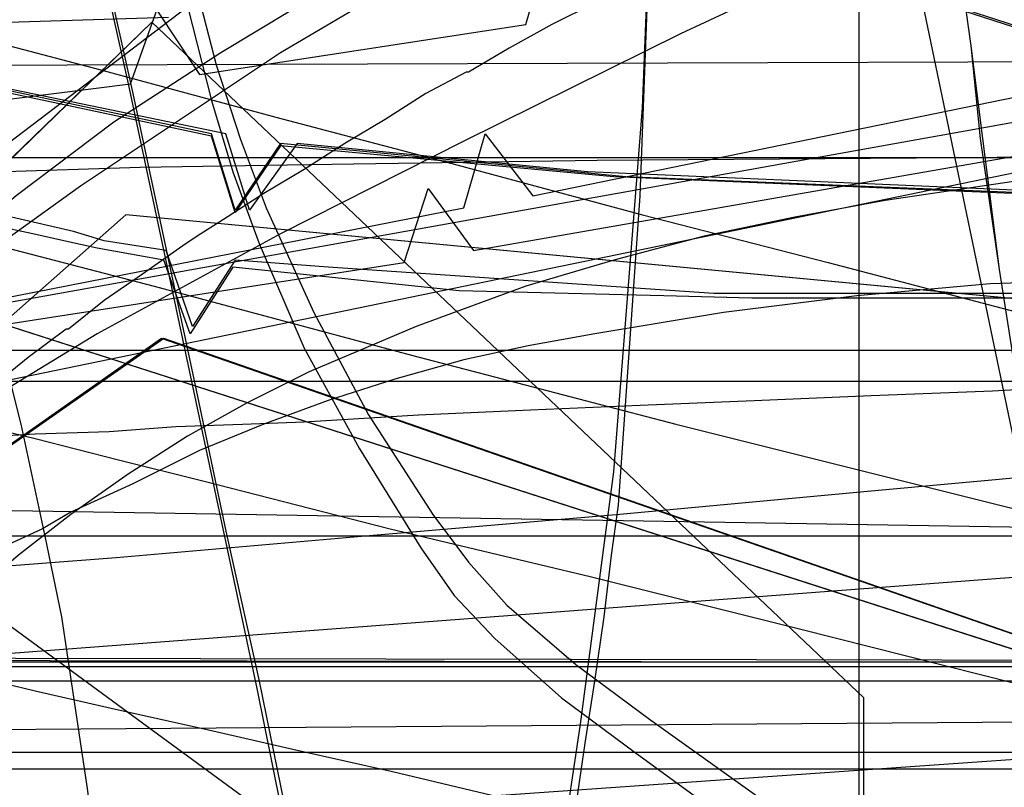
# Model space of a CAD drawing. Header units: millimetres. Extents: x 0 to 1231, y -1 to 564.
# Tile 121 of 163: x 24 to 65, y 64 to 96. Entities that reach past the tile are written whole.
import ezdxf

# ---------------------------------------------------------------- set-up
doc = ezdxf.new("R2010")
doc.units = ezdxf.units.MM
doc.layers.add('1', color=7, linetype='Continuous')

# ---------------------------------------------------------------- blocks, each defined once
blk = doc.blocks.new('PART001')
at = {"layer": '1'}
blk.add_lwpolyline([(763.1, 0), (763.1, 64.3), (0, 64.3), (0, 0)], close=True, dxfattribs=at)
blk = doc.blocks.new('PART004')
at = {"layer": '1'}
blk.add_lwpolyline([(48.1, 96.5), (46.3, 95.6), (44.5, 94.6), (42.8, 93.6), (42.7, 93.6), (41, 92.7), (39.3, 91.6), (37.6, 90.6), (35.9, 89.5), (34.2, 88.5), (32.5, 87.4), (31.4, 86.7), (30.8, 86.3), (29.1, 85.1), (27.5, 84), (26, 82.8), (25.9, 82.8), (24.3, 81.6), (21.1, 79)], dxfattribs=at)
blk = doc.blocks.new('PART005')
at = {"layer": '1'}
blk.add_lwpolyline([(13.4, 42.7), (17.4, 41.2), (13.4, 39.7), (0, 21), (30, 0), (93.8, 22.2), (91.4, 36.6), (90.8, 39.7), (87.6, 41.2), (90.8, 42.7), (91.4, 45.8), (93.8, 60.2), (30, 82.4), (0, 61.4)], close=True, dxfattribs=at)
blk = doc.blocks.new('PART006')
at = {"layer": '1'}
blk.add_lwpolyline([(176.1, 0), (176.1, 81.9), (0, 81.9), (0, 0)], close=True, dxfattribs=at)
blk = doc.blocks.new('PART007')
at = {"layer": '1'}
blk.add_lwpolyline([(2.2, 100.4), (2.9, 95.3), (3.7, 89.9), (4.6, 84.5), (5.3, 80.2), (40.1, 85.6), (41.1, 88.7), (43, 86.1), (142.1, 103.4)], dxfattribs=at)
blk = doc.blocks.new('PART008')
at = {"layer": '1'}
blk.add_lwpolyline([(196.6, 0), (196.6, 68.8), (0, 68.8), (0, 0)], close=True, dxfattribs=at)
blk = doc.blocks.new('PART009')
at = {"layer": '1'}
blk.add_lwpolyline([(227.4, 120.5), (0, 79.7), (4.2, 29.3), (14.4, 29.1), (15.5, 1.9), (43.5, 0.1), (45.1, 2.9), (46.5, 0), (72.7, 0), (104.4, 0.3), (136.2, 0.9), (138.5, 1), (149.9, 1.5), (163.2, 2.2)], dxfattribs=at)
blk = doc.blocks.new('PART010')
at = {"layer": '1'}
blk.add_lwpolyline([(173.9, 0.1), (174, 68.6), (0.4, 68.9), (0, 0)], close=True, dxfattribs=at)
blk = doc.blocks.new('PART015')
at = {"layer": '1'}
blk.add_lwpolyline([(281, 0), (289, 23.6), (7.3, 114.3), (0, 90.5)], close=True, dxfattribs=at)
blk = doc.blocks.new('PART017')
at = {"layer": '1'}
blk.add_lwpolyline([(737.9, 0), (737.9, 64.3), (0, 64.3), (0, 0)], close=True, dxfattribs=at)
blk = doc.blocks.new('PART020')
at = {"layer": '1'}
blk.add_lwpolyline([(1.3, 99.3), (1.9, 94), (2.4, 89.8), (28.6, 93.1), (29.7, 96.2), (31.5, 93.5), (45.2, 95.6), (46.1, 98.7)], dxfattribs=at)
blk = doc.blocks.new('PART021')
at = {"layer": '1'}
blk.add_lwpolyline([(0, 81.9), (0, 0), (176.1, 0), (176.1, 81.9)], close=True, dxfattribs=at)
blk = doc.blocks.new('PART027')
at = {"layer": '1'}
blk.add_lwpolyline([(59.2, 106.3), (35.3, 129.4), (26.5, 129.4), (0, 105.8), (0, 1), (14.9, 0.5), (28.1, 0.1), (29.6, 3), (31, 0), (43.5, 0.2), (59.2, 0.2)], close=True, dxfattribs=at)
blk = doc.blocks.new('PART028')
at = {"layer": '1'}
blk.add_lwpolyline([(3.7, 102), (5.9, 91), (7.1, 85.5), (8, 81.1), (42.6, 87.9), (43.5, 91), (45.5, 88.4), (144, 108.6)], dxfattribs=at)
blk = doc.blocks.new('PART032')
at = {"layer": '1'}
blk.add_lwpolyline([(627.5, 0), (627.5, 74.1), (0, 74.1), (0, 0)], close=True, dxfattribs=at)
blk = doc.blocks.new('PART033')
at = {"layer": '1'}
blk.add_lwpolyline([(68.6, 0), (68.6, 68.6), (0, 68.6), (0, 0)], close=True, dxfattribs=at)
blk = doc.blocks.new('PART037')
at = {"layer": '1'}
blk.add_lwpolyline([(66.7, 88.6), (47.8, 89.4), (35.6, 90.6), (33.6, 87.8), (32.6, 91), (15.2, 94.6), (0, 54.4)], dxfattribs=at)
blk = doc.blocks.new('PART041')
at = {"layer": '1'}
blk.add_lwpolyline([(77.8, 84.3), (53.1, 84.3), (36.9, 85.4), (33, 85.7), (31.2, 82.9), (30.1, 86.1), (27.5, 86.5), (26.2, 86.9), (23.6, 87.5), (23.6, 87.6), (22.4, 88), (21.1, 88.4), (20, 88.9), (19.9, 89), (18.7, 89.5), (17.5, 90.1), (16.5, 90.5), (0, 60.2)], dxfattribs=at)
blk = doc.blocks.new('PART043')
at = {"layer": '1'}
blk.add_lwpolyline([(218.1, 0.2), (218.3, 68.6), (0.4, 69), (0, 0)], close=True, dxfattribs=at)
blk = doc.blocks.new('PART045')
at = {"layer": '1'}
blk.add_lwpolyline([(395, 276), (337.1, 272.6), (279.2, 269.7), (221.2, 267.4), (164.8, 265.9), (163.3, 262.9), (161.8, 265.8), (122.7, 265.3), (82, 265.1), (0.7, 265.3), (0, 65.8), (81.4, 66.4), (122.1, 66.4), (161.3, 65.9), (162.8, 68.8), (164.2, 65.8), (200.5, 64.4), (238.3, 62.6), (313.9, 58.2), (389.4, 53)], dxfattribs=at)
blk = doc.blocks.new('PART046')
at = {"layer": '1'}
blk.add_lwpolyline([(0, 25.8), (25.9, 0), (33.9, 0), (59.2, 24.6), (59.2, 152.2), (45.6, 154.3), (32.8, 155.9), (30.9, 153.2), (29.8, 156.3), (15.9, 157.6), (0, 158.7)], close=True, dxfattribs=at)
blk = doc.blocks.new('PART049')
at = {"layer": '1'}
blk.add_lwpolyline([(218.2, 0.1), (218.3, 68.6), (0.4, 69), (0, 0)], close=True, dxfattribs=at)
blk = doc.blocks.new('PART050')
at = {"layer": '1'}
blk.add_lwpolyline([(0.3, 80.6), (3.2, 79), (0.2, 77.6), (0.2, 16.3), (3.2, 14.8), (0.2, 13.3), (0, 0), (88.9, 0.4), (90.4, 3.4), (91.8, 0.4), (178.2, 0.8), (178.6, 14.5), (175.7, 16), (178.7, 17.5), (178.7, 78.6), (175.7, 80.1), (178.7, 81.5), (179.1, 94.3), (92, 94.2), (90.5, 91.2), (89, 94.1), (0.7, 93.8)], close=True, dxfattribs=at)
blk = doc.blocks.new('PART052')
at = {"layer": '1'}
blk.add_lwpolyline([(182.1, 74.5), (173.4, 80.6), (0, 80.6), (0, 0), (182.6, 0)], close=True, dxfattribs=at)
blk = doc.blocks.new('PART056')
at = {"layer": '1'}
blk.add_lwpolyline([(201.1, 48.4), (201.4, 52.4), (201.4, 52.6), (201.6, 56.3), (201.7, 60.2), (201.9, 68.1), (202, 71.2), (28.4, 87.6), (0, 62.5), (15.9, 45.3), (20.2, 43.8), (15.9, 42.3), (0, 25.2), (28.4, 0), (202, 16.5), (201.4, 35.1), (200.9, 42.3), (197.8, 43.8), (200.9, 45.3)], close=True, dxfattribs=at)
blk = doc.blocks.new('PART057')
at = {"layer": '1'}
blk.add_lwpolyline([(173.9, 0.1), (174.1, 68.6), (0.4, 68.9), (0, 0)], close=True, dxfattribs=at)
blk = doc.blocks.new('PART060')
at = {"layer": '1'}
blk.add_lwpolyline([(59.4, 67.3), (29.5, 95.7), (0.3, 67.4), (0, 0), (14.2, 0.5), (27.9, 1.2), (29.2, 4.2), (30.9, 1.3), (44.3, 2.5), (59.4, 4.2)], close=True, dxfattribs=at)
blk = doc.blocks.new('PART061')
at = {"layer": '1'}
blk.add_lwpolyline([(59.4, 67.3), (29.5, 95.7), (0.3, 67.3), (0, 0), (14.2, 0.4), (28, 1.2), (29.2, 4.2), (30.9, 1.3), (44.3, 2.4), (59.4, 4.2)], close=True, dxfattribs=at)
blk = doc.blocks.new('PART062')
at = {"layer": '1'}
blk.add_lwpolyline([(59.2, 106.2), (35.3, 129.4), (26.5, 129.4), (0, 105.8), (0, 1), (14.9, 0.5), (28.1, 0), (29.6, 3), (31, 0), (43.5, 0.2), (59.2, 0.2)], close=True, dxfattribs=at)
blk = doc.blocks.new('PART063')
at = {"layer": '1'}
blk.add_lwpolyline([(226.8, 122.6), (0, 75.8), (5.1, 29.6), (15.3, 29.7), (17.2, 0.9), (44.8, 0.1), (46.3, 3), (47.7, 0.1), (62, 0), (86.7, 0.1), (111.3, 0.5), (120.8, 0.9), (134.1, 1.6), (135.4, 1.7), (137.9, 1.8), (141.6, 2.1), (145.4, 2.3), (153, 2.9), (156.8, 3.3)], dxfattribs=at)
blk = doc.blocks.new('PART064')
at = {"layer": '1'}
blk.add_lwpolyline([(0.3, 80.6), (3.2, 79), (0.2, 77.6), (0.3, 16.2), (3.2, 14.7), (0.2, 13.3), (0, 0), (88.9, 0.4), (90.3, 3.4), (91.8, 0.4), (178.2, 0.8), (178.6, 14.5), (175.7, 16), (178.6, 17.5), (178.6, 78.6), (175.7, 80.1), (178.7, 81.5), (179.1, 94.3), (92, 94.2), (90.5, 91.2), (89, 94.1), (0.7, 93.8)], close=True, dxfattribs=at)
blk = doc.blocks.new('PART065')
at = {"layer": '1'}
blk.add_lwpolyline([(7.3, 114.4), (0, 90.5), (280.9, 0), (289, 23.6)], close=True, dxfattribs=at)
blk = doc.blocks.new('PART066')
at = {"layer": '1'}
blk.add_lwpolyline([(71.6, 88.3), (49.4, 89.2), (34.9, 90.6), (33, 87.8), (32, 91), (14.6, 94.7), (0, 55.5)], dxfattribs=at)
blk = doc.blocks.new('PART071')
at = {"layer": '1'}
blk.add_lwpolyline([(201.1, 48.4), (201.4, 52.4), (201.4, 52.6), (201.6, 56.3), (201.7, 60.2), (201.9, 68.1), (201.9, 71.2), (28.4, 87.6), (0, 62.5), (15.9, 45.3), (20.2, 43.8), (15.9, 42.4), (0, 25.2), (28.4, 0), (201.9, 16.4), (201.4, 35.1), (200.9, 42.4), (197.8, 43.8), (200.9, 45.3)], close=True, dxfattribs=at)
blk = doc.blocks.new('PART072')
at = {"layer": '1'}
blk.add_lwpolyline([(0, 146.8), (23.1, 0), (92.3, 1.9), (76.7, 40.7), (75.2, 44.9), (73.4, 50), (71.3, 56.3), (70.1, 60.5), (69.5, 62.7), (68.9, 64.8), (68.4, 66.8), (68.4, 66.9), (67.9, 69.1), (67.3, 72.3), (66.6, 75.5), (66.2, 78.2), (66.1, 78.8), (65.6, 82.1), (65.1, 85.3), (64.3, 90.8), (63.9, 94.7), (63.7, 96.2)], dxfattribs=at)
blk = doc.blocks.new('PART074')
at = {"layer": '1'}
blk.add_lwpolyline([(281, 0), (289, 23.6), (7.3, 114.3), (0, 90.5)], close=True, dxfattribs=at)
blk = doc.blocks.new('PART075')
at = {"layer": '1'}
blk.add_lwpolyline([(7.3, 114.3), (0, 90.5), (281, 0), (289, 23.6)], close=True, dxfattribs=at)
blk = doc.blocks.new('PART077')
at = {"layer": '1'}
blk.add_lwpolyline([(29.9, 0), (93.8, 22.2), (91.3, 36.6), (90.8, 39.7), (87.6, 41.2), (90.8, 42.7), (91.3, 45.8), (93.8, 60.2), (29.9, 82.4), (0, 61.4), (13.3, 42.7), (17.3, 41.2), (13.3, 39.7), (0, 21)], close=True, dxfattribs=at)
blk = doc.blocks.new('PART080')
at = {"layer": '1'}
blk.add_lwpolyline([(235.4, 76.6), (0, 60.1), (2.6, 29.2), (12.7, 29.1), (13.8, 2), (41.9, 0.1), (43.4, 3), (44.8, 0), (71, 0.1), (102.8, 0.3), (134.5, 0.9), (141.8, 1.3), (153.9, 1.8), (158.7, 2.1)], dxfattribs=at)
blk = doc.blocks.new('PART081')
at = {"layer": '1'}
blk.add_lwpolyline([(196.5, 0), (196.5, 68.6), (0, 68.6), (0, 0)], close=True, dxfattribs=at)
blk = doc.blocks.new('PART089')
at = {"layer": '1'}
blk.add_lwpolyline([(70.3, 88.3), (48.9, 89.2), (34.9, 90.5), (33, 87.7), (32, 90.9), (14.6, 94.6), (0, 55.4)], dxfattribs=at)
blk = doc.blocks.new('PART090')
at = {"layer": '1'}
blk.add_lwpolyline([(211.2, 83.4), (0.3, 67.4), (0, 22.2), (9.8, 21.2), (9.7, 1.6), (29.9, 0.4), (31.5, 3.2), (32.8, 0.2), (42.6, 0), (54.6, 0.2), (83.8, 0.3), (110.1, 1.1), (136.8, 3.5), (146, 4.6), (155.2, 5.8), (164.4, 6.9)], dxfattribs=at)
blk = doc.blocks.new('PART094')
at = {"layer": '1'}
blk.add_lwpolyline([(196.6, 0), (196.6, 68.6), (0, 68.6), (0, 0)], close=True, dxfattribs=at)
blk = doc.blocks.new('PART096')
at = {"layer": '1'}
blk.add_lwpolyline([(68.6, 0), (68.6, 68.6), (0, 68.6), (0, 0)], close=True, dxfattribs=at)
blk = doc.blocks.new('PART103')
at = {"layer": '1'}
blk.add_lwpolyline([(0, 25.8), (25.9, 0), (33.9, 0), (59.2, 24.5), (59.2, 152.1), (45.6, 154.2), (32.7, 155.9), (30.9, 153.2), (29.8, 156.2), (15.9, 157.5), (0, 158.7)], close=True, dxfattribs=at)
blk = doc.blocks.new('PART108')
at = {"layer": '1'}
blk.add_lwpolyline([(66.9, 84.1), (54.7, 84.1), (51, 84.2), (42.4, 84.4), (36.8, 85), (32.9, 85.4), (31.1, 82.6), (30, 85.7), (27.2, 86.2), (25.8, 86.5), (24.5, 86.8), (23.1, 87.1), (23.1, 87.2), (21.8, 87.5), (20.4, 88), (19.3, 88.4), (19.1, 88.5), (16.5, 89.5), (15.5, 89.9), (0, 59.9)], dxfattribs=at)
blk = doc.blocks.new('PART110')
at = {"layer": '1'}
blk.add_lwpolyline([(216.9, 72), (3.1, 75.5), (0, 30.5), (9.7, 29.5), (8.4, 10), (25.5, 7.6), (32.2, 6.9), (33.9, 9.7), (35.2, 6.7), (57.7, 4.6), (98.9, 1.9), (118.4, 0.8), (121.5, 0.7), (129.3, 0.3), (135.6, 0.1), (138.7, 0.1), (143.4, 0), (152.8, 0), (159.3, 0.2)], dxfattribs=at)
blk = doc.blocks.new('PART113')
at = {"layer": '1'}
blk.add_lwpolyline([(176.1, 0), (176.1, 81.9), (0, 81.9), (0, 0)], close=True, dxfattribs=at)
blk = doc.blocks.new('PART121')
at = {"layer": '1'}
blk.add_lwpolyline([(0, 146.8), (23.1, 0), (92.3, 1.9), (76.7, 40.8), (76, 42.8), (74.1, 48), (73.4, 50.1), (72.7, 52.1), (71.3, 56.3), (70.1, 60.5), (69.5, 62.7), (68.9, 64.8), (68.5, 66.8), (68.4, 66.9), (67.9, 69.1), (67.3, 72.3), (66.7, 75.6), (66.2, 78.2), (66.1, 78.8), (65.6, 82.1), (65.1, 85.3), (64.4, 90.8), (63.9, 94.7), (63.7, 96.2)], dxfattribs=at)
blk = doc.blocks.new('PART127')
at = {"layer": '1'}
blk.add_lwpolyline([(18, 102.6), (17.3, 90.4), (16.1, 77.3), (13.1, 57.4), (11.1, 46.4), (9.2, 36.9), (11.8, 34.9), (8.5, 34.1), (4.8, 19.8), (0, 1.6), (5.6, 0), (36.5, 13.2), (39.9, 27.1), (43.2, 41.5), (40.7, 43.5), (43.8, 44.4), (45.9, 55.5), (47.5, 66.2), (48.9, 76.8), (50.1, 92.1), (50.7, 107.4)], dxfattribs=at)
blk = doc.blocks.new('PART129')
at = {"layer": '1'}
blk.add_lwpolyline([(14.7, 97.7), (14.2, 83), (12.7, 64.9), (10.4, 47.1), (8, 35), (10.6, 33), (7.4, 32.2), (3.9, 18.1), (0, 1.8), (5.7, 0), (31.3, 3.6), (37, 22.9), (41.9, 39.8), (39.4, 42), (42.6, 42.7), (46.4, 58), (47.3, 62.7), (47.7, 65.4), (48.1, 68), (48.5, 70.7), (48.8, 73.3), (49.1, 75.4), (50, 88.4), (50.5, 101.5)], dxfattribs=at)
blk = doc.blocks.new('PART137')
at = {"layer": '1'}
blk.add_lwpolyline([(13.2, 97.5), (20.1, 95.6), (27.3, 93.7), (34.7, 91.7), (42.3, 89.7), (50.1, 87.6), (57.9, 85.6), (73.9, 81.4), (77.1, 80.5), (90.1, 77.2), (106.3, 73.1), (122.3, 69.2), (136.1, 65.9), (149.7, 62.7), (176.6, 56.2)], dxfattribs=at)
blk = doc.blocks.new('PART144')
at = {"layer": '1'}
blk.add_lwpolyline([(0.2, 262), (0.2, 219.2), (0.1, 214.2), (0.1, 104.1), (0, 98.2), (0, 71.1), (3.9, 71.3), (7.6, 71.6), (14.7, 72.2), (21.4, 72.7), (28, 73.2), (38.3, 74.1), (49, 75), (59.7, 76), (70.6, 77), (101, 79.6), (131.1, 82.1), (161, 84.7), (191, 87.6), (201, 88.6), (211.1, 89.5), (221.1, 90.3), (231.2, 90.8), (243.8, 91)], dxfattribs=at)
blk = doc.blocks.new('PART147')
at = {"layer": '1'}
blk.add_lwpolyline([(34.3, 256), (0, 92.5), (4.5, 91.3), (14.1, 88.7), (19.2, 87.3), (29.6, 84.6), (40.4, 81.7), (51.5, 78.8), (73.9, 73.2), (85, 70.5), (95.4, 68), (105.7, 65.6), (125.9, 60.9), (150.4, 54.9), (167, 50.7), (175, 48.7), (199.7, 42.6), (224.5, 36.7), (241.3, 33)], dxfattribs=at)
blk = doc.blocks.new('PART155')
at = {"layer": '1'}
blk.add_lwpolyline([(201.2, 0), (201.2, 68), (0, 68), (0, 0)], close=True, dxfattribs=at)
blk = doc.blocks.new('PART156')
at = {"layer": '1'}
blk.add_lwpolyline([(30.6, 100.1), (32.2, 93.9), (33.2, 90.8), (34.3, 87.9), (36.3, 83.5), (38.6, 79.2), (41.3, 75), (42.8, 73), (44.4, 71.2), (47.3, 68.7), (50.4, 66.4), (55.3, 62.9), (60.3, 59.6), (64.1, 57.5), (68.1, 55.5), (72.2, 53.7), (76.3, 52), (86.5, 48.2), (96.9, 44.6), (109.5, 40.7), (122.2, 37), (140.4, 32.2), (149.5, 29.9), (158.7, 27.8)], dxfattribs=at)
blk = doc.blocks.new('PART162')
at = {"layer": '1'}
blk.add_lwpolyline([(195, 0), (195, 90), (0, 90), (0, 0)], close=True, dxfattribs=at)
blk = doc.blocks.new('PART165')
at = {"layer": '1'}
blk.add_lwpolyline([(0, 0), (697.5, 0), (697.5, 65), (0, 65)], close=True, dxfattribs=at)
blk = doc.blocks.new('PART167')
at = {"layer": '1'}
blk.add_lwpolyline([(37, 97.2), (32.4, 94.4), (27.9, 91.5), (23.8, 88.4), (19.9, 85.1), (17.1, 82.5), (14.5, 79.8), (12, 76.9), (9.8, 73.8), (8, 70.8), (6.4, 67.7), (5, 64.5), (3.8, 61.1)], dxfattribs=at)
blk = doc.blocks.new('PART171')
at = {"layer": '1'}
blk.add_lwpolyline([(25.7, 105.7), (28.5, 93.1), (33.9, 67.7), (36.2, 56.3), (38.5, 45.1), (40.6, 34.1), (41.7, 28.8), (42.7, 23.7), (43.7, 18.3), (46, 6.8), (46.7, 3.5), (47.3, 0), (85.7, 11.9), (92, 12.9), (98.1, 13.8), (104, 14.7), (109.8, 15.6), (121.1, 17.3), (125.3, 17.8), (132.4, 18.8), (147.9, 20.6), (163.6, 22.2)], dxfattribs=at)
blk = doc.blocks.new('PART180')
at = {"layer": '1'}
blk.add_lwpolyline([(130.2, 170.9), (112.6, 161.4), (0.2, 100.6), (0, 87.6), (103.3, 11.8), (119.4, 0), (120.7, 1.3), (122.2, 2.5), (123.7, 3.5), (125.4, 4.3), (126.2, 6.6), (127.3, 9.7), (128.5, 12.4), (129.8, 15.1), (131.1, 17.6), (132.5, 20.1), (134.8, 23.4), (137.2, 26.6), (140.9, 31), (144.5, 35), (148.4, 38.8), (152.6, 42.2), (156.9, 45.4)], dxfattribs=at)
blk = doc.blocks.new('PART181')
at = {"layer": '1'}
blk.add_lwpolyline([(0, 331.1), (0, 95), (0.9, 95), (2.3, 95.1), (3.9, 95.2), (5.9, 95.2), (8.1, 95.3), (10.5, 95.4), (13, 95.5), (15.4, 95.5), (17.7, 95.6), (20.3, 95.6), (30.2, 95.9)], dxfattribs=at)
blk = doc.blocks.new('PART182')
at = {"layer": '1'}
blk.add_lwpolyline([(0, 0), (570, 0), (570, 65), (0, 65)], close=True, dxfattribs=at)
blk = doc.blocks.new('PART196')
at = {"layer": '1'}
blk.add_lwpolyline([(60.9, 99.5), (51.7, 95.2), (42.6, 90.7), (34.9, 86.8), (27.2, 82.6), (21.3, 79), (15.6, 75), (12.5, 72.5), (9.6, 69.6), (7.3, 66.9), (5.4, 64), (3.7, 60.9)], dxfattribs=at)
blk = doc.blocks.new('PART197')
at = {"layer": '1'}
blk.add_lwpolyline([(67.7, 84.8), (64.7, 84.7), (59.1, 84.2), (53.5, 83.5), (48.1, 82.6), (45.3, 82.1), (42.6, 81.5), (39.7, 80.7), (36.9, 79.8), (34.2, 78.8), (31.5, 77.7), (28.7, 76.3), (26.1, 75.1), (24.9, 74.4), (23.6, 73.8), (21.2, 72.2), (19.7, 71.1), (18.3, 69.9), (16.8, 68.6), (14, 66), (12.7, 64.6), (10.3, 61.6)], dxfattribs=at)
blk = doc.blocks.new('PART201')
at = {"layer": '1'}
blk.add_lwpolyline([(18.7, 98.6), (19.7, 94.9), (21.4, 89.1), (22.8, 83.5), (24, 78.8), (25, 74.1), (25.7, 70.7), (26.8, 63.4), (27.2, 59.6), (27.4, 56), (27.6, 51.2), (27.7, 47.4), (27.7, 43.7), (27.9, 26.7), (96.5, 0), (149.2, 82.2), (144.3, 94.2), (143.5, 96.5)], dxfattribs=at)
blk = doc.blocks.new('PART203')
at = {"layer": '1'}
blk.add_lwpolyline([(21.3, 79), (24.6, 78.2), (28.1, 77.3), (31.7, 76.4), (39.5, 74.4), (47.9, 72.4), (56.7, 70.2), (65.8, 67.9)], dxfattribs=at)
blk = doc.blocks.new('PART206')
at = {"layer": '1'}
blk.add_lwpolyline([(21.3, 68.4), (24.6, 67.6), (28.1, 66.8), (31.7, 66), (35.6, 65.1), (39.6, 64.2), (48, 62.2)], dxfattribs=at)
blk = doc.blocks.new('PART207')
at = {"layer": '1'}
blk.add_lwpolyline([(0.1, 100.6), (0, 87.6), (103.3, 11.8), (119.4, 0), (122.3, 2.6), (123.3, 3.3), (124.3, 3.8), (125.4, 4.3), (125.9, 5.8), (126.3, 7.1), (127, 9.1), (127.9, 11.1), (130.1, 15.6), (131.3, 17.9), (132.5, 20.1), (134.1, 22.4), (135.7, 24.6), (139.4, 29.3), (143.1, 33.5), (146.5, 36.9), (150, 40.2), (153.4, 42.9), (156.9, 45.4)], dxfattribs=at)
blk = doc.blocks.new('PART208')
at = {"layer": '1'}
blk.add_lwpolyline([(0, 0), (675, 0), (675, 65), (0, 65)], close=True, dxfattribs=at)
blk = doc.blocks.new('PART210')
at = {"layer": '1'}
blk.add_lwpolyline([(30.4, 98.7), (32, 92.4), (32.9, 89.4), (34, 86.4), (35.9, 82), (38.2, 77.8), (40.8, 73.6), (42.2, 71.6), (43.9, 69.8), (46.7, 67.3), (49.8, 65), (54.6, 61.5), (59.5, 58.2), (63.3, 56), (67.2, 54.1), (71.2, 52.3), (75.3, 50.6), (85.1, 46.8), (94.9, 43.4), (106.9, 39.5)], dxfattribs=at)
blk = doc.blocks.new('PART212')
at = {"layer": '1'}
blk.add_lwpolyline([(24.6, 111.1), (28.7, 92.7), (31.3, 80.5), (32.6, 74.3), (34, 68), (35.8, 59.2), (37.6, 50.1), (41.2, 32.1), (42.9, 23.4), (44.5, 15), (45.3, 11), (46, 7.2), (46.7, 3.5), (47.4, 0), (85.9, 11.9), (91.4, 12.8), (97.2, 13.7), (108.9, 15.5), (118, 16.8), (125.6, 17.8), (127, 18), (143.7, 20.1), (160.5, 22)], dxfattribs=at)
blk = doc.blocks.new('PART215')
at = {"layer": '1'}
blk.add_lwpolyline([(65.7, 89), (60.3, 88.2), (56.5, 87.5), (52.7, 86.7), (48.9, 85.7), (45.2, 84.6), (40.6, 82.9), (36.1, 81), (33.5, 79.7), (31, 78.3), (28.5, 76.7), (26.1, 75), (23.9, 73.3), (21.7, 71.4), (19.6, 69.5), (17.6, 67.5), (15.2, 65), (12.8, 62.3)], dxfattribs=at)
blk = doc.blocks.new('PART216')
at = {"layer": '1'}
blk.add_lwpolyline([(31.6, 96.8), (22.8, 90.1), (19.1, 87), (15.6, 83.6), (13.1, 81), (10.7, 78.2), (8.6, 75.3), (6.7, 72.2), (5.1, 69.2), (3.8, 66.2), (2.7, 63)], dxfattribs=at)
blk = doc.blocks.new('PART227')
at = {"layer": '1'}
blk.add_lwpolyline([(130.1, 170.9), (112.5, 161.4), (0.1, 100.6), (0, 87.6), (103.3, 11.8), (119.4, 0), (120.7, 1.3), (122.2, 2.5), (123.6, 3.5), (125.4, 4.3), (126.1, 6.6), (127.3, 9.7), (128.5, 12.4), (129.8, 15.1), (131.1, 17.6), (132.5, 20.1), (134.8, 23.4), (137.2, 26.6), (140.8, 31), (144.5, 35), (148.4, 38.8), (152.5, 42.2), (156.8, 45.4)], dxfattribs=at)
blk = doc.blocks.new('PART228')
at = {"layer": '1'}
blk.add_lwpolyline([(0, 269.9), (0.6, 77.2), (5.4, 77.4), (9.8, 77.6), (13.9, 77.8), (17.7, 78), (21.3, 78.2), (24.6, 78.4), (27.7, 78.5), (30.5, 78.7), (33.3, 78.8), (35.9, 78.9), (40.7, 79.2), (45.4, 79.4), (50, 79.6), (54.8, 79.8), (59.7, 80), (64.8, 80.2), (70.1, 80.5), (75.6, 80.7), (81.2, 81), (92.7, 81.4), (104.8, 82)], dxfattribs=at)
blk = doc.blocks.new('PART231')
at = {"layer": '1'}
blk.add_lwpolyline([(0, 326.5), (1.4, 88.9), (6.3, 89.1), (11.6, 89.2), (17.1, 89.3), (22.9, 89.4), (29, 89.6), (35.2, 89.7), (48.2, 89.9), (61.6, 90), (75.2, 90.1), (88.6, 90.1), (101.8, 90), (114.2, 89.8), (126.5, 89.6), (139, 89.5), (156.7, 89.1), (174.3, 88.6), (190.2, 88.3), (206.1, 88.1), (237.2, 87.4)], dxfattribs=at)
blk = doc.blocks.new('PART233')
at = {"layer": '1'}
blk.add_lwpolyline([(43.7, 99.6), (34.9, 94.4), (26.5, 88.8), (22.6, 86), (18.8, 82.9), (16.1, 80.5), (13.5, 77.8), (11.2, 75.1), (9.1, 72.2), (7.3, 69.3), (5.8, 66.3), (4.4, 63.2)], dxfattribs=at)
blk = doc.blocks.new('PART234')
at = {"layer": '1'}
blk.add_lwpolyline([(0, 0), (583.1, 0), (583.1, 65), (0, 65)], close=True, dxfattribs=at)
blk = doc.blocks.new('PART237')
at = {"layer": '1'}
blk.add_lwpolyline([(54.2, 133.3), (0, 140.8), (29.3, 0.1), (82, 0)], close=True, dxfattribs=at)
blk = doc.blocks.new('PART239')
at = {"layer": '1'}
blk.add_lwpolyline([(201.2, 0), (201.2, 68), (0, 68), (0, 0)], close=True, dxfattribs=at)

msp = doc.modelspace()

# ---------------------------------------------------------------- block references
for name in ['PART201', 'PART181', 'PART231', 'PART045', 'PART210', 'PART156', 'PART228', 'PART144', 'PART028', 'PART212', 'PART171', 'PART007', 'PART127', 'PART137', 'PART147', 'PART020', 'PART203', 'PART129', 'PART216', 'PART167', 'PART196', 'PART233', 'PART004', 'PART206', 'PART180', 'PART207', 'PART227', 'PART046', 'PART103', 'PART072', 'PART121', 'PART237', 'PART027', 'PART062', 'PART063', 'PART009', 'PART065', 'PART015', 'PART074', 'PART075', 'PART215', 'PART197', 'PART060', 'PART061', 'PART066', 'PART037', 'PART089', 'PART050', 'PART064', 'PART041', 'PART162', 'PART108', 'PART056', 'PART071', 'PART090', 'PART005', 'PART077', 'PART006', 'PART021', 'PART113', 'PART052', 'PART080', 'PART110', 'PART032', 'PART043', 'PART049', 'PART010', 'PART057', 'PART008', 'PART033', 'PART081', 'PART094', 'PART096', 'PART155', 'PART239', 'PART165', 'PART182', 'PART208', 'PART234', 'PART001', 'PART017']:
    msp.add_blockref(name, (0, 0))

doc.saveas('drawing.dxf')
